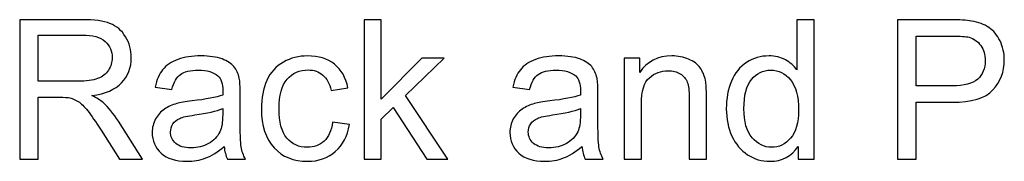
# Model space of a CAD drawing. Header units: millimetres. Extents: x -658 to -175, y -157 to 178.
# Tile 31 of 41: x -334.24 to -302.19, y 60.05 to 64.66. Entities that reach past the tile are written whole.
import ezdxf

# ---------------------------------------------------------------- set-up
doc = ezdxf.new("R2010")
doc.units = ezdxf.units.MM
doc.header["$MEASUREMENT"] = 0
doc.layers.add('Layer 1', color=7, linetype='Continuous')

msp = doc.modelspace()

# ---------------------------------------------------------------- linework, layer by layer
at = {"layer": 'Layer 1', "color": 250}
for points, knots in [([(-334.2374, 60.1152), (-334.2374, 60.1152), (-334.2374, 64.6617), (-334.2374, 64.6617), (-334.2374, 64.6617), (-334.2374, 64.6617), (-332.2223, 64.6617), (-332.2223, 64.6617), (-332.2223, 64.6617), (-331.817, 64.6617), (-331.509, 64.6205), (-331.2984, 64.539), (-331.2984, 64.539), (-331.0878, 64.4575), (-330.9195, 64.3135), (-330.7936, 64.1072), (-330.7936, 64.1072), (-330.6677, 63.9008), (-330.6052, 63.6722), (-330.6052, 63.4224), (-330.6052, 63.4224), (-330.6052, 63.0997), (-330.71, 62.8277), (-330.9185, 62.6065), (-330.9185, 62.6065), (-331.127, 62.3853), (-331.4487, 62.2456), (-331.8847, 62.1853), (-331.8847, 62.1853), (-331.7249, 62.1091), (-331.6043, 62.0329), (-331.5217, 61.9588), (-331.5217, 61.9588), (-331.346, 61.7979), (-331.1799, 61.5958), (-331.0243, 61.3534), (-331.0243, 61.3534), (-331.0243, 61.3534), (-330.238, 60.1152), (-330.238, 60.1152), (-330.238, 60.1152), (-330.238, 60.1152), (-330.9894, 60.1152), (-330.9894, 60.1152), (-330.9894, 60.1152), (-330.9894, 60.1152), (-331.5905, 61.0613), (-331.5905, 61.0613), (-331.5905, 61.0613), (-331.7651, 61.3354), (-331.9101, 61.5439), (-332.0234, 61.6889), (-332.0234, 61.6889), (-332.1377, 61.8339), (-332.2393, 61.9344), (-332.3292, 61.9927), (-332.3292, 61.9927), (-332.4181, 62.0498), (-332.5102, 62.09), (-332.6033, 62.1133), (-332.6033, 62.1133), (-332.671, 62.1271), (-332.7822, 62.1345), (-332.9377, 62.1345), (-332.9377, 62.1345), (-332.9377, 62.1345), (-333.6341, 62.1345), (-333.6341, 62.1345), (-333.6341, 62.1345), (-333.6341, 62.1345), (-333.6341, 60.1152), (-333.6341, 60.1152), (-333.6341, 60.1152), (-333.6341, 60.1152), (-334.2374, 60.1152), (-334.2374, 60.1152)], [0, 0, 0, 0, 0.05, 0.05, 0.05, 0.05, 0.1, 0.1, 0.1, 0.1, 0.15, 0.15, 0.15, 0.15, 0.2, 0.2, 0.2, 0.2, 0.25, 0.25, 0.25, 0.25, 0.3, 0.3, 0.3, 0.3, 0.35, 0.35, 0.35, 0.35, 0.4, 0.4, 0.4, 0.4, 0.45, 0.45, 0.45, 0.45, 0.5, 0.5, 0.5, 0.5, 0.55, 0.55, 0.55, 0.55, 0.6, 0.6, 0.6, 0.6, 0.65, 0.65, 0.65, 0.65, 0.7, 0.7, 0.7, 0.7, 0.75, 0.75, 0.75, 0.75, 0.8, 0.8, 0.8, 0.8, 0.85, 0.85, 0.85, 0.85, 0.9, 0.9, 0.9, 0.9, 1, 1, 1, 1]), ([(-323.0256, 60.1152), (-323.0256, 60.1152), (-323.0256, 64.6617), (-323.0256, 64.6617), (-323.0256, 64.6617), (-323.0256, 64.6617), (-322.4668, 64.6617), (-322.4668, 64.6617), (-322.4668, 64.6617), (-322.4668, 64.6617), (-322.4668, 62.072), (-322.4668, 62.072), (-322.4668, 62.072), (-322.4668, 62.072), (-321.146, 63.4108), (-321.146, 63.4108), (-321.146, 63.4108), (-321.146, 63.4108), (-320.4242, 63.4108), (-320.4242, 63.4108), (-320.4242, 63.4108), (-320.4242, 63.4108), (-321.6815, 62.1863), (-321.6815, 62.1863), (-321.6815, 62.1863), (-321.6815, 62.1863), (-320.2972, 60.1152), (-320.2972, 60.1152), (-320.2972, 60.1152), (-320.2972, 60.1152), (-320.9852, 60.1152), (-320.9852, 60.1152), (-320.9852, 60.1152), (-320.9852, 60.1152), (-322.0795, 61.799), (-322.0795, 61.799), (-322.0795, 61.799), (-322.0795, 61.799), (-322.4668, 61.4222), (-322.4668, 61.4222), (-322.4668, 61.4222), (-322.4668, 61.4222), (-322.4668, 60.1152), (-322.4668, 60.1152), (-322.4668, 60.1152), (-322.4668, 60.1152), (-323.0256, 60.1152), (-323.0256, 60.1152)], [0, 0, 0, 0, 0.0769231, 0.0769231, 0.0769231, 0.0769231, 0.1538462, 0.1538462, 0.1538462, 0.1538462, 0.2307692, 0.2307692, 0.2307692, 0.2307692, 0.3076923, 0.3076923, 0.3076923, 0.3076923, 0.3846154, 0.3846154, 0.3846154, 0.3846154, 0.4615385, 0.4615385, 0.4615385, 0.4615385, 0.5384615, 0.5384615, 0.5384615, 0.5384615, 0.6153846, 0.6153846, 0.6153846, 0.6153846, 0.6923077, 0.6923077, 0.6923077, 0.6923077, 0.7692308, 0.7692308, 0.7692308, 0.7692308, 0.8461538, 0.8461538, 0.8461538, 0.8461538, 1, 1, 1, 1]), ([(-308.8982, 60.1152), (-308.8982, 60.1152), (-308.8982, 60.5332), (-308.8982, 60.5332), (-308.8982, 60.5332), (-309.1067, 60.2083), (-309.4136, 60.0454), (-309.8189, 60.0454), (-309.8189, 60.0454), (-310.0814, 60.0454), (-310.3227, 60.1173), (-310.5418, 60.2623), (-310.5418, 60.2623), (-310.7619, 60.4062), (-310.9323, 60.6084), (-311.054, 60.8666), (-311.054, 60.8666), (-311.1746, 61.1259), (-311.235, 61.4233), (-311.235, 61.7598), (-311.235, 61.7598), (-311.235, 62.0879), (-311.1799, 62.3853), (-311.0709, 62.653), (-311.0709, 62.653), (-310.9608, 62.9197), (-310.7968, 63.1251), (-310.5777, 63.2669), (-310.5777, 63.2669), (-310.3597, 63.4097), (-310.1142, 63.4806), (-309.8443, 63.4806), (-309.8443, 63.4806), (-309.6454, 63.4806), (-309.4686, 63.4383), (-309.3141, 63.3547), (-309.3141, 63.3547), (-309.1596, 63.2711), (-309.0337, 63.161), (-308.9363, 63.0266), (-308.9363, 63.0266), (-308.9363, 63.0266), (-308.9363, 64.6617), (-308.9363, 64.6617), (-308.9363, 64.6617), (-308.9363, 64.6617), (-308.3775, 64.6617), (-308.3775, 64.6617), (-308.3775, 64.6617), (-308.3775, 64.6617), (-308.3775, 60.1152), (-308.3775, 60.1152), (-308.3775, 60.1152), (-308.3775, 60.1152), (-308.8982, 60.1152), (-308.8982, 60.1152)], [0, 0, 0, 0, 0.0666667, 0.0666667, 0.0666667, 0.0666667, 0.1333333, 0.1333333, 0.1333333, 0.1333333, 0.2, 0.2, 0.2, 0.2, 0.2666667, 0.2666667, 0.2666667, 0.2666667, 0.3333333, 0.3333333, 0.3333333, 0.3333333, 0.4, 0.4, 0.4, 0.4, 0.4666667, 0.4666667, 0.4666667, 0.4666667, 0.5333333, 0.5333333, 0.5333333, 0.5333333, 0.6, 0.6, 0.6, 0.6, 0.6666667, 0.6666667, 0.6666667, 0.6666667, 0.7333333, 0.7333333, 0.7333333, 0.7333333, 0.8, 0.8, 0.8, 0.8, 0.8666667, 0.8666667, 0.8666667, 0.8666667, 1, 1, 1, 1]), ([(-305.6598, 60.1152), (-305.6598, 60.1152), (-305.6598, 64.6617), (-305.6598, 64.6617), (-305.6598, 64.6617), (-305.6598, 64.6617), (-303.9432, 64.6617), (-303.9432, 64.6617), (-303.9432, 64.6617), (-303.6415, 64.6617), (-303.4108, 64.6469), (-303.251, 64.6183), (-303.251, 64.6183), (-303.0277, 64.5813), (-302.8404, 64.5104), (-302.6891, 64.4067), (-302.6891, 64.4067), (-302.5377, 64.3019), (-302.416, 64.1559), (-302.3239, 63.9685), (-302.3239, 63.9685), (-302.2319, 63.7812), (-302.1864, 63.5748), (-302.1864, 63.3494), (-302.1864, 63.3494), (-302.1864, 62.9642), (-302.3091, 62.6372), (-302.5557, 62.3705), (-302.5557, 62.3705), (-302.8012, 62.1027), (-303.2468, 61.9694), (-303.8903, 61.9694), (-303.8903, 61.9694), (-303.8903, 61.9694), (-305.0565, 61.9694), (-305.0565, 61.9694), (-305.0565, 61.9694), (-305.0565, 61.9694), (-305.0565, 60.1152), (-305.0565, 60.1152), (-305.0565, 60.1152), (-305.0565, 60.1152), (-305.6598, 60.1152), (-305.6598, 60.1152)], [0, 0, 0, 0, 0.0833333, 0.0833333, 0.0833333, 0.0833333, 0.1666667, 0.1666667, 0.1666667, 0.1666667, 0.25, 0.25, 0.25, 0.25, 0.3333333, 0.3333333, 0.3333333, 0.3333333, 0.4166667, 0.4166667, 0.4166667, 0.4166667, 0.5, 0.5, 0.5, 0.5, 0.5833333, 0.5833333, 0.5833333, 0.5833333, 0.6666667, 0.6666667, 0.6666667, 0.6666667, 0.75, 0.75, 0.75, 0.75, 0.8333333, 0.8333333, 0.8333333, 0.8333333, 1, 1, 1, 1]), ([(-333.6341, 62.6552), (-333.6341, 62.6552), (-332.343, 62.6552), (-332.343, 62.6552), (-332.343, 62.6552), (-332.0678, 62.6552), (-331.854, 62.6837), (-331.6995, 62.7409), (-331.6995, 62.7409), (-331.545, 62.797), (-331.4275, 62.888), (-331.3482, 63.0139), (-331.3482, 63.0139), (-331.2677, 63.1388), (-331.2275, 63.2743), (-331.2275, 63.4214), (-331.2275, 63.4214), (-331.2275, 63.6362), (-331.3048, 63.814), (-331.4603, 63.9527), (-331.4603, 63.9527), (-331.6159, 64.0913), (-331.8614, 64.1601), (-332.1969, 64.1601), (-332.1969, 64.1601), (-332.1969, 64.1601), (-333.6341, 64.1601), (-333.6341, 64.1601), (-333.6341, 64.1601), (-333.6341, 64.1601), (-333.6341, 62.6552), (-333.6341, 62.6552)], [0, 0, 0, 0, 0.1111111, 0.1111111, 0.1111111, 0.1111111, 0.2222222, 0.2222222, 0.2222222, 0.2222222, 0.3333333, 0.3333333, 0.3333333, 0.3333333, 0.4444444, 0.4444444, 0.4444444, 0.4444444, 0.5555556, 0.5555556, 0.5555556, 0.5555556, 0.6666667, 0.6666667, 0.6666667, 0.6666667, 0.7777778, 0.7777778, 0.7777778, 0.7777778, 1, 1, 1, 1]), ([(-305.0565, 62.5028), (-305.0565, 62.5028), (-303.8818, 62.5028), (-303.8818, 62.5028), (-303.8818, 62.5028), (-303.4923, 62.5028), (-303.2172, 62.5747), (-303.0531, 62.7197), (-303.0531, 62.7197), (-302.8901, 62.8647), (-302.8087, 63.0679), (-302.8087, 63.3314), (-302.8087, 63.3314), (-302.8087, 63.5209), (-302.8563, 63.6838), (-302.9526, 63.8193), (-302.9526, 63.8193), (-303.0489, 63.9548), (-303.1759, 64.0447), (-303.3325, 64.0881), (-303.3325, 64.0881), (-303.4341, 64.1146), (-303.6214, 64.1283), (-303.8934, 64.1283), (-303.8934, 64.1283), (-303.8934, 64.1283), (-305.0565, 64.1283), (-305.0565, 64.1283), (-305.0565, 64.1283), (-305.0565, 64.1283), (-305.0565, 62.5028), (-305.0565, 62.5028)], [0, 0, 0, 0, 0.1111111, 0.1111111, 0.1111111, 0.1111111, 0.2222222, 0.2222222, 0.2222222, 0.2222222, 0.3333333, 0.3333333, 0.3333333, 0.3333333, 0.4444444, 0.4444444, 0.4444444, 0.4444444, 0.5555556, 0.5555556, 0.5555556, 0.5555556, 0.6666667, 0.6666667, 0.6666667, 0.6666667, 0.7777778, 0.7777778, 0.7777778, 0.7777778, 1, 1, 1, 1]), ([(-327.5816, 60.5279), (-327.789, 60.3512), (-327.989, 60.2274), (-328.1806, 60.1544), (-328.1806, 60.1544), (-328.3722, 60.0813), (-328.5775, 60.0454), (-328.7976, 60.0454), (-328.7976, 60.0454), (-329.1595, 60.0454), (-329.4379, 60.1332), (-329.6326, 60.3099), (-329.6326, 60.3099), (-329.8273, 60.4856), (-329.9247, 60.711), (-329.9247, 60.9851), (-329.9247, 60.9851), (-329.9247, 61.146), (-329.8877, 61.2931), (-329.8146, 61.4265), (-329.8146, 61.4265), (-329.7406, 61.5598), (-329.6442, 61.6656), (-329.5257, 61.7461), (-329.5257, 61.7461), (-329.4061, 61.8265), (-329.2728, 61.8879), (-329.1236, 61.9292), (-329.1236, 61.9292), (-329.0135, 61.9577), (-328.8473, 61.9852), (-328.6261, 62.0128), (-328.6261, 62.0128), (-328.1753, 62.0657), (-327.8419, 62.1302), (-327.6292, 62.2043), (-327.6292, 62.2043), (-327.6271, 62.2805), (-327.626, 62.3292), (-327.626, 62.3493), (-327.626, 62.3493), (-327.626, 62.5758), (-327.679, 62.7356), (-327.7848, 62.8287), (-327.7848, 62.8287), (-327.9277, 62.9547), (-328.1404, 63.0171), (-328.4219, 63.0171), (-328.4219, 63.0171), (-328.6854, 63.0171), (-328.8801, 62.9705), (-329.005, 62.8785), (-329.005, 62.8785), (-329.131, 62.7864), (-329.223, 62.6234), (-329.2834, 62.3885), (-329.2834, 62.3885), (-329.2834, 62.3885), (-329.8295, 62.4647), (-329.8295, 62.4647), (-329.8295, 62.4647), (-329.7797, 62.6986), (-329.6982, 62.888), (-329.5839, 63.0319), (-329.5839, 63.0319), (-329.4696, 63.1759), (-329.3045, 63.2859), (-329.0886, 63.3642), (-329.0886, 63.3642), (-328.8738, 63.4415), (-328.623, 63.4806), (-328.3393, 63.4806), (-328.3393, 63.4806), (-328.0578, 63.4806), (-327.8282, 63.4478), (-327.6514, 63.3812), (-327.6514, 63.3812), (-327.4758, 63.3145), (-327.3456, 63.2319), (-327.263, 63.1314), (-327.263, 63.1314), (-327.1805, 63.0309), (-327.1223, 62.9039), (-327.0884, 62.7504), (-327.0884, 62.7504), (-327.0704, 62.6552), (-327.0609, 62.4837), (-327.0609, 62.2371), (-327.0609, 62.2371), (-327.0609, 62.2371), (-327.0609, 61.4963), (-327.0609, 61.4963), (-327.0609, 61.4963), (-327.0609, 60.9788), (-327.0493, 60.6518), (-327.026, 60.5131), (-327.026, 60.5131), (-327.0037, 60.3745), (-326.9572, 60.2422), (-326.8895, 60.1152), (-326.8895, 60.1152), (-326.8895, 60.1152), (-327.4736, 60.1152), (-327.4736, 60.1152), (-327.4736, 60.1152), (-327.5297, 60.2327), (-327.5657, 60.3703), (-327.5816, 60.5279)], [0, 0, 0, 0, 0.0357143, 0.0357143, 0.0357143, 0.0357143, 0.0714286, 0.0714286, 0.0714286, 0.0714286, 0.1071429, 0.1071429, 0.1071429, 0.1071429, 0.1428571, 0.1428571, 0.1428571, 0.1428571, 0.1785714, 0.1785714, 0.1785714, 0.1785714, 0.2142857, 0.2142857, 0.2142857, 0.2142857, 0.25, 0.25, 0.25, 0.25, 0.2857143, 0.2857143, 0.2857143, 0.2857143, 0.3214286, 0.3214286, 0.3214286, 0.3214286, 0.3571429, 0.3571429, 0.3571429, 0.3571429, 0.3928571, 0.3928571, 0.3928571, 0.3928571, 0.4285714, 0.4285714, 0.4285714, 0.4285714, 0.4642857, 0.4642857, 0.4642857, 0.4642857, 0.5, 0.5, 0.5, 0.5, 0.5357143, 0.5357143, 0.5357143, 0.5357143, 0.5714286, 0.5714286, 0.5714286, 0.5714286, 0.6071429, 0.6071429, 0.6071429, 0.6071429, 0.6428571, 0.6428571, 0.6428571, 0.6428571, 0.6785714, 0.6785714, 0.6785714, 0.6785714, 0.7142857, 0.7142857, 0.7142857, 0.7142857, 0.75, 0.75, 0.75, 0.75, 0.7857143, 0.7857143, 0.7857143, 0.7857143, 0.8214286, 0.8214286, 0.8214286, 0.8214286, 0.8571429, 0.8571429, 0.8571429, 0.8571429, 0.8928571, 0.8928571, 0.8928571, 0.8928571, 0.9285714, 0.9285714, 0.9285714, 0.9285714, 1, 1, 1, 1]), ([(-324.05, 61.3217), (-324.05, 61.3217), (-323.5039, 61.2455), (-323.5039, 61.2455), (-323.5039, 61.2455), (-323.5642, 60.8698), (-323.7166, 60.5766), (-323.9632, 60.3639), (-323.9632, 60.3639), (-324.2098, 60.1512), (-324.5135, 60.0454), (-324.8723, 60.0454), (-324.8723, 60.0454), (-325.3221, 60.0454), (-325.684, 60.1925), (-325.9571, 60.4867), (-325.9571, 60.4867), (-326.2312, 60.7809), (-326.3677, 61.2021), (-326.3677, 61.7503), (-326.3677, 61.7503), (-326.3677, 62.1059), (-326.3084, 62.416), (-326.191, 62.6827), (-326.191, 62.6827), (-326.0735, 62.9483), (-325.8946, 63.1483), (-325.6533, 63.2806), (-325.6533, 63.2806), (-325.4131, 63.414), (-325.1517, 63.4806), (-324.8681, 63.4806), (-324.8681, 63.4806), (-324.5114, 63.4806), (-324.2183, 63.3907), (-323.9918, 63.2097), (-323.9918, 63.2097), (-323.7642, 63.0287), (-323.6182, 62.7716), (-323.5547, 62.4393), (-323.5547, 62.4393), (-323.5547, 62.4393), (-324.0944, 62.3567), (-324.0944, 62.3567), (-324.0944, 62.3567), (-324.1463, 62.5779), (-324.2373, 62.7441), (-324.3696, 62.8562), (-324.3696, 62.8562), (-324.5008, 62.9674), (-324.6596, 63.0235), (-324.8458, 63.0235), (-324.8458, 63.0235), (-325.1274, 63.0235), (-325.356, 62.9229), (-325.5327, 62.7218), (-325.5327, 62.7218), (-325.7084, 62.5197), (-325.7962, 62.2022), (-325.7962, 61.7662), (-325.7962, 61.7662), (-325.7962, 61.3238), (-325.7115, 61.0031), (-325.5422, 60.8031), (-325.5422, 60.8031), (-325.3718, 60.6031), (-325.1506, 60.5025), (-324.8787, 60.5025), (-324.8787, 60.5025), (-324.6585, 60.5025), (-324.4754, 60.5692), (-324.3294, 60.7036), (-324.3294, 60.7036), (-324.1823, 60.837), (-324.0891, 61.0433), (-324.05, 61.3217)], [0, 0, 0, 0, 0.05, 0.05, 0.05, 0.05, 0.1, 0.1, 0.1, 0.1, 0.15, 0.15, 0.15, 0.15, 0.2, 0.2, 0.2, 0.2, 0.25, 0.25, 0.25, 0.25, 0.3, 0.3, 0.3, 0.3, 0.35, 0.35, 0.35, 0.35, 0.4, 0.4, 0.4, 0.4, 0.45, 0.45, 0.45, 0.45, 0.5, 0.5, 0.5, 0.5, 0.55, 0.55, 0.55, 0.55, 0.6, 0.6, 0.6, 0.6, 0.65, 0.65, 0.65, 0.65, 0.7, 0.7, 0.7, 0.7, 0.75, 0.75, 0.75, 0.75, 0.8, 0.8, 0.8, 0.8, 0.85, 0.85, 0.85, 0.85, 0.9, 0.9, 0.9, 0.9, 1, 1, 1, 1]), ([(-315.936, 60.5279), (-316.1434, 60.3512), (-316.3434, 60.2274), (-316.535, 60.1544), (-316.535, 60.1544), (-316.7266, 60.0813), (-316.9319, 60.0454), (-317.152, 60.0454), (-317.152, 60.0454), (-317.5139, 60.0454), (-317.7923, 60.1332), (-317.987, 60.3099), (-317.987, 60.3099), (-318.1817, 60.4856), (-318.2791, 60.711), (-318.2791, 60.9851), (-318.2791, 60.9851), (-318.2791, 61.146), (-318.2421, 61.2931), (-318.169, 61.4265), (-318.169, 61.4265), (-318.095, 61.5598), (-317.9986, 61.6656), (-317.8801, 61.7461), (-317.8801, 61.7461), (-317.7605, 61.8265), (-317.6272, 61.8879), (-317.478, 61.9292), (-317.478, 61.9292), (-317.3679, 61.9577), (-317.2017, 61.9852), (-316.9805, 62.0128), (-316.9805, 62.0128), (-316.5297, 62.0657), (-316.1963, 62.1302), (-315.9836, 62.2043), (-315.9836, 62.2043), (-315.9815, 62.2805), (-315.9804, 62.3292), (-315.9804, 62.3493), (-315.9804, 62.3493), (-315.9804, 62.5758), (-316.0334, 62.7356), (-316.1392, 62.8287), (-316.1392, 62.8287), (-316.2821, 62.9547), (-316.4948, 63.0171), (-316.7763, 63.0171), (-316.7763, 63.0171), (-317.0398, 63.0171), (-317.2345, 62.9705), (-317.3594, 62.8785), (-317.3594, 62.8785), (-317.4854, 62.7864), (-317.5774, 62.6234), (-317.6378, 62.3885), (-317.6378, 62.3885), (-317.6378, 62.3885), (-318.1839, 62.4647), (-318.1839, 62.4647), (-318.1839, 62.4647), (-318.1341, 62.6986), (-318.0526, 62.888), (-317.9383, 63.0319), (-317.9383, 63.0319), (-317.824, 63.1759), (-317.6589, 63.2859), (-317.443, 63.3642), (-317.443, 63.3642), (-317.2282, 63.4415), (-316.9774, 63.4806), (-316.6937, 63.4806), (-316.6937, 63.4806), (-316.4122, 63.4806), (-316.1826, 63.4478), (-316.0058, 63.3812), (-316.0058, 63.3812), (-315.8302, 63.3145), (-315.7, 63.2319), (-315.6174, 63.1314), (-315.6174, 63.1314), (-315.5349, 63.0309), (-315.4767, 62.9039), (-315.4428, 62.7504), (-315.4428, 62.7504), (-315.4248, 62.6552), (-315.4153, 62.4837), (-315.4153, 62.2371), (-315.4153, 62.2371), (-315.4153, 62.2371), (-315.4153, 61.4963), (-315.4153, 61.4963), (-315.4153, 61.4963), (-315.4153, 60.9788), (-315.4037, 60.6518), (-315.3804, 60.5131), (-315.3804, 60.5131), (-315.3581, 60.3745), (-315.3116, 60.2422), (-315.2439, 60.1152), (-315.2439, 60.1152), (-315.2439, 60.1152), (-315.828, 60.1152), (-315.828, 60.1152), (-315.828, 60.1152), (-315.8841, 60.2327), (-315.9201, 60.3703), (-315.936, 60.5279)], [0, 0, 0, 0, 0.0357143, 0.0357143, 0.0357143, 0.0357143, 0.0714286, 0.0714286, 0.0714286, 0.0714286, 0.1071429, 0.1071429, 0.1071429, 0.1071429, 0.1428571, 0.1428571, 0.1428571, 0.1428571, 0.1785714, 0.1785714, 0.1785714, 0.1785714, 0.2142857, 0.2142857, 0.2142857, 0.2142857, 0.25, 0.25, 0.25, 0.25, 0.2857143, 0.2857143, 0.2857143, 0.2857143, 0.3214286, 0.3214286, 0.3214286, 0.3214286, 0.3571429, 0.3571429, 0.3571429, 0.3571429, 0.3928571, 0.3928571, 0.3928571, 0.3928571, 0.4285714, 0.4285714, 0.4285714, 0.4285714, 0.4642857, 0.4642857, 0.4642857, 0.4642857, 0.5, 0.5, 0.5, 0.5, 0.5357143, 0.5357143, 0.5357143, 0.5357143, 0.5714286, 0.5714286, 0.5714286, 0.5714286, 0.6071429, 0.6071429, 0.6071429, 0.6071429, 0.6428571, 0.6428571, 0.6428571, 0.6428571, 0.6785714, 0.6785714, 0.6785714, 0.6785714, 0.7142857, 0.7142857, 0.7142857, 0.7142857, 0.75, 0.75, 0.75, 0.75, 0.7857143, 0.7857143, 0.7857143, 0.7857143, 0.8214286, 0.8214286, 0.8214286, 0.8214286, 0.8571429, 0.8571429, 0.8571429, 0.8571429, 0.8928571, 0.8928571, 0.8928571, 0.8928571, 0.9285714, 0.9285714, 0.9285714, 0.9285714, 1, 1, 1, 1]), ([(-314.557, 60.1152), (-314.557, 60.1152), (-314.557, 63.4108), (-314.557, 63.4108), (-314.557, 63.4108), (-314.557, 63.4108), (-314.0554, 63.4108), (-314.0554, 63.4108), (-314.0554, 63.4108), (-314.0554, 63.4108), (-314.0554, 62.943), (-314.0554, 62.943), (-314.0554, 62.943), (-313.8141, 63.3018), (-313.4648, 63.4806), (-313.0087, 63.4806), (-313.0087, 63.4806), (-312.8097, 63.4806), (-312.6277, 63.4447), (-312.4615, 63.3738), (-312.4615, 63.3738), (-312.2954, 63.3028), (-312.1705, 63.2087), (-312.088, 63.0933), (-312.088, 63.0933), (-312.0054, 62.9779), (-311.9472, 62.8404), (-311.9144, 62.6816), (-311.9144, 62.6816), (-311.8943, 62.5779), (-311.8837, 62.3969), (-311.8837, 62.1387), (-311.8837, 62.1387), (-311.8837, 62.1387), (-311.8837, 60.1152), (-311.8837, 60.1152), (-311.8837, 60.1152), (-311.8837, 60.1152), (-312.4425, 60.1152), (-312.4425, 60.1152), (-312.4425, 60.1152), (-312.4425, 60.1152), (-312.4425, 62.1175), (-312.4425, 62.1175), (-312.4425, 62.1175), (-312.4425, 62.3451), (-312.4637, 62.5155), (-312.507, 62.6276), (-312.507, 62.6276), (-312.5504, 62.7398), (-312.6277, 62.8298), (-312.7378, 62.8975), (-312.7378, 62.8975), (-312.8478, 62.9642), (-312.978, 62.9981), (-313.1262, 62.9981), (-313.1262, 62.9981), (-313.3632, 62.9981), (-313.5675, 62.9229), (-313.74, 62.7716), (-313.74, 62.7716), (-313.9125, 62.6213), (-313.9982, 62.3345), (-313.9982, 61.9133), (-313.9982, 61.9133), (-313.9982, 61.9133), (-313.9982, 60.1152), (-313.9982, 60.1152), (-313.9982, 60.1152), (-313.9982, 60.1152), (-314.557, 60.1152), (-314.557, 60.1152)], [0, 0, 0, 0, 0.0526316, 0.0526316, 0.0526316, 0.0526316, 0.1052632, 0.1052632, 0.1052632, 0.1052632, 0.1578947, 0.1578947, 0.1578947, 0.1578947, 0.2105263, 0.2105263, 0.2105263, 0.2105263, 0.2631579, 0.2631579, 0.2631579, 0.2631579, 0.3157895, 0.3157895, 0.3157895, 0.3157895, 0.3684211, 0.3684211, 0.3684211, 0.3684211, 0.4210526, 0.4210526, 0.4210526, 0.4210526, 0.4736842, 0.4736842, 0.4736842, 0.4736842, 0.5263158, 0.5263158, 0.5263158, 0.5263158, 0.5789474, 0.5789474, 0.5789474, 0.5789474, 0.6315789, 0.6315789, 0.6315789, 0.6315789, 0.6842105, 0.6842105, 0.6842105, 0.6842105, 0.7368421, 0.7368421, 0.7368421, 0.7368421, 0.7894737, 0.7894737, 0.7894737, 0.7894737, 0.8421053, 0.8421053, 0.8421053, 0.8421053, 0.8947368, 0.8947368, 0.8947368, 0.8947368, 1, 1, 1, 1]), ([(-310.6635, 61.7588), (-310.6635, 61.3376), (-310.5746, 61.0232), (-310.3957, 60.8147), (-310.3957, 60.8147), (-310.2179, 60.6063), (-310.0073, 60.5025), (-309.765, 60.5025), (-309.765, 60.5025), (-309.5205, 60.5025), (-309.3131, 60.602), (-309.1416, 60.801), (-309.1416, 60.801), (-308.9712, 61), (-308.8855, 61.3037), (-308.8855, 61.7122), (-308.8855, 61.7122), (-308.8855, 62.1609), (-308.9723, 62.4911), (-309.1469, 62.7017), (-309.1469, 62.7017), (-309.3205, 62.9123), (-309.5353, 63.0171), (-309.7904, 63.0171), (-309.7904, 63.0171), (-310.0391, 63.0171), (-310.2465, 62.9166), (-310.4137, 62.7144), (-310.4137, 62.7144), (-310.5799, 62.5123), (-310.6635, 62.1937), (-310.6635, 61.7588)], [0, 0, 0, 0, 0.1111111, 0.1111111, 0.1111111, 0.1111111, 0.2222222, 0.2222222, 0.2222222, 0.2222222, 0.3333333, 0.3333333, 0.3333333, 0.3333333, 0.4444444, 0.4444444, 0.4444444, 0.4444444, 0.5555556, 0.5555556, 0.5555556, 0.5555556, 0.6666667, 0.6666667, 0.6666667, 0.6666667, 0.7777778, 0.7777778, 0.7777778, 0.7777778, 1, 1, 1, 1]), ([(-327.626, 61.7662), (-327.8292, 61.6836), (-328.134, 61.6138), (-328.5404, 61.5566), (-328.5404, 61.5566), (-328.7711, 61.5238), (-328.9341, 61.4868), (-329.0294, 61.4455), (-329.0294, 61.4455), (-329.1246, 61.4042), (-329.1976, 61.3439), (-329.2495, 61.2656), (-329.2495, 61.2656), (-329.3014, 61.1862), (-329.3278, 61.0984), (-329.3278, 61.001), (-329.3278, 61.001), (-329.3278, 60.8539), (-329.2717, 60.7301), (-329.1585, 60.6317), (-329.1585, 60.6317), (-329.0452, 60.5332), (-328.8801, 60.4835), (-328.6632, 60.4835), (-328.6632, 60.4835), (-328.4484, 60.4835), (-328.2568, 60.5301), (-328.0885, 60.6243), (-328.0885, 60.6243), (-327.9213, 60.7174), (-327.7975, 60.8454), (-327.7192, 61.0074), (-327.7192, 61.0074), (-327.6588, 61.1333), (-327.6292, 61.3185), (-327.6292, 61.563), (-327.6292, 61.563), (-327.6292, 61.563), (-327.626, 61.7662), (-327.626, 61.7662)], [0, 0, 0, 0, 0.0909091, 0.0909091, 0.0909091, 0.0909091, 0.1818182, 0.1818182, 0.1818182, 0.1818182, 0.2727273, 0.2727273, 0.2727273, 0.2727273, 0.3636364, 0.3636364, 0.3636364, 0.3636364, 0.4545455, 0.4545455, 0.4545455, 0.4545455, 0.5454545, 0.5454545, 0.5454545, 0.5454545, 0.6363636, 0.6363636, 0.6363636, 0.6363636, 0.7272727, 0.7272727, 0.7272727, 0.7272727, 0.8181818, 0.8181818, 0.8181818, 0.8181818, 1, 1, 1, 1]), ([(-315.9804, 61.7662), (-316.1836, 61.6836), (-316.4884, 61.6138), (-316.8948, 61.5566), (-316.8948, 61.5566), (-317.1255, 61.5238), (-317.2885, 61.4868), (-317.3838, 61.4455), (-317.3838, 61.4455), (-317.479, 61.4042), (-317.552, 61.3439), (-317.6039, 61.2656), (-317.6039, 61.2656), (-317.6558, 61.1862), (-317.6822, 61.0984), (-317.6822, 61.001), (-317.6822, 61.001), (-317.6822, 60.8539), (-317.6261, 60.7301), (-317.5129, 60.6317), (-317.5129, 60.6317), (-317.3996, 60.5332), (-317.2345, 60.4835), (-317.0176, 60.4835), (-317.0176, 60.4835), (-316.8028, 60.4835), (-316.6112, 60.5301), (-316.4429, 60.6243), (-316.4429, 60.6243), (-316.2757, 60.7174), (-316.1519, 60.8454), (-316.0736, 61.0074), (-316.0736, 61.0074), (-316.0132, 61.1333), (-315.9836, 61.3185), (-315.9836, 61.563), (-315.9836, 61.563), (-315.9836, 61.563), (-315.9804, 61.7662), (-315.9804, 61.7662)], [0, 0, 0, 0, 0.0909091, 0.0909091, 0.0909091, 0.0909091, 0.1818182, 0.1818182, 0.1818182, 0.1818182, 0.2727273, 0.2727273, 0.2727273, 0.2727273, 0.3636364, 0.3636364, 0.3636364, 0.3636364, 0.4545455, 0.4545455, 0.4545455, 0.4545455, 0.5454545, 0.5454545, 0.5454545, 0.5454545, 0.6363636, 0.6363636, 0.6363636, 0.6363636, 0.7272727, 0.7272727, 0.7272727, 0.7272727, 0.8181818, 0.8181818, 0.8181818, 0.8181818, 1, 1, 1, 1])]:
    msp.add_open_spline(points, degree=3, knots=knots, dxfattribs=at)

doc.saveas('drawing.dxf')
